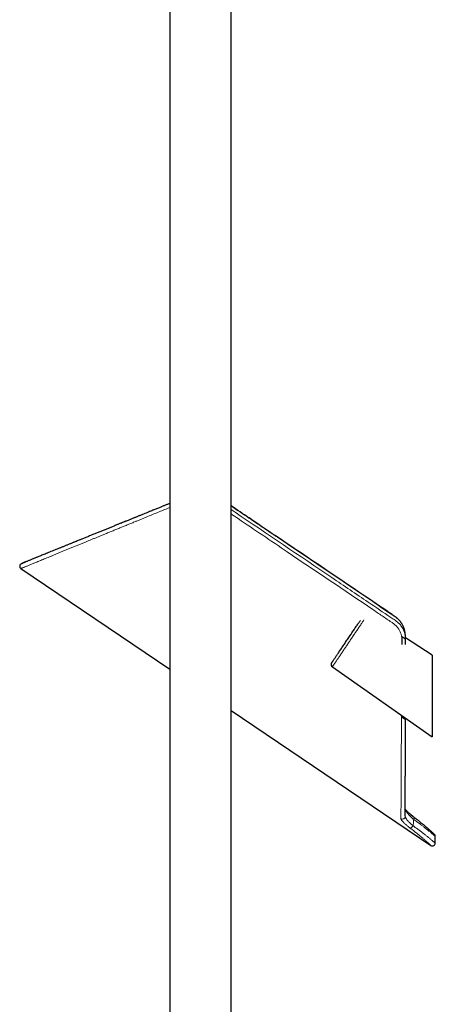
# Model space of a CAD drawing. Header units: millimetres. Extents: x 8 to 2418, y 12 to 2371.
# Tile 11 of 38: x 481 to 630, y 1314 to 1667. Entities that reach past the tile are written whole.
import ezdxf

# ---------------------------------------------------------------- set-up
doc = ezdxf.new("R2010")
doc.units = ezdxf.units.MM

msp = doc.modelspace()

# ---------------------------------------------------------------- linework, layer by layer
at = {"color": 7, "linetype": 'Continuous', "lineweight": 30}
for p, q in [((535.27, 2206.36), (535.27, 1291.36)), ((557.17, 1291.36), (557.17, 2206.36)), ((481.86, 1470.35), (535.27, 1434.32)), ((481.86, 1470.35), (481.86, 1470.35)), ((629.22, 1439.36), (619.64, 1445.58)), ((629.22, 1439.36), (629.22, 1410.15)), ((593.46, 1435.2), (629.22, 1410.15)), ((557.17, 1419.55), (628.78, 1371.25)), ((618.21, 1417.86), (618.21, 1417.25)), ((619.6, 1416.31), (619.6, 1416.89)), ((619.62, 1416.3), (619.62, 1416.88)), ((619.62, 1416.3), (619.62, 1416.3)), ((619.57, 1381.91), (619.57, 1381.92)), ((630.34, 1372.08), (630.34, 1374.49))]:
    msp.add_line(p, q, dxfattribs=at)
at = {"color": 252, "linetype": 'Continuous', "lineweight": 0}
for p, q in [((619.15, 1448.9), (619.15, 1448.87)), ((619.57, 1381.69), (619.57, 1381.91))]:
    msp.add_line(p, q, dxfattribs=at)
at = {"color": 7, "linetype": 'Continuous', "lineweight": 30, "flags": 128}
msp.add_lwpolyline([(593.2, 1436.57), (593.2, 1436.57), (593.21, 1436.59), (593.23, 1436.61), (593.26, 1436.65), (593.29, 1436.71), (593.34, 1436.77), (593.39, 1436.85), (593.45, 1436.94), (593.52, 1437.05), (593.6, 1437.16), (593.69, 1437.29), (593.78, 1437.43), (593.89, 1437.59), (594, 1437.75), (594.12, 1437.93), (594.24, 1438.11), (594.38, 1438.31), (594.52, 1438.52), (594.67, 1438.74), (594.82, 1438.97), (594.98, 1439.21), (595.15, 1439.46), (595.32, 1439.71), (595.5, 1439.98), (595.69, 1440.25), (595.88, 1440.53), (596.07, 1440.82), (596.27, 1441.12), (596.47, 1441.42), (596.68, 1441.73), (596.89, 1442.04), (597.1, 1442.36), (597.32, 1442.68), (597.54, 1443), (597.76, 1443.33), (597.99, 1443.66), (598.21, 1444), (598.44, 1444.34), (598.67, 1444.67), (598.9, 1445.01), (599.13, 1445.35), (599.35, 1445.69), (599.58, 1446.03), (599.81, 1446.37), (600.04, 1446.7), (600.26, 1447.04), (600.48, 1447.37), (600.71, 1447.69), (600.92, 1448.02), (601.14, 1448.34), (601.35, 1448.65), (601.56, 1448.96), (601.77, 1449.27), (601.97, 1449.57), (602.16, 1449.86), (602.36, 1450.14), (602.54, 1450.42), (602.73, 1450.69), (602.9, 1450.95), (603.07, 1451.2), (603.24, 1451.45), (603.39, 1451.68), (603.48, 1451.8)], dxfattribs=at)
at = {"color": 252, "linetype": 'Continuous', "lineweight": 0, "flags": 128}
msp.add_lwpolyline([(622.71, 1381.37), (622.74, 1381.34), (622.77, 1381.29), (622.78, 1381.23), (622.79, 1381.16), (622.78, 1381.08), (622.76, 1380.99), (622.73, 1380.89), (622.7, 1380.79), (622.65, 1380.69), (622.59, 1380.58)], dxfattribs=at)
at = {"color": 7, "linetype": 'Continuous', "lineweight": 30}
for centre, start, end in [((482.42, 1471.18), 112.0852, 236.1597), ((594.03, 1436.01), 146, 235), ((629.34, 1374.49), 0.2373, 47.3049), ((629.34, 1372.08), 235.926, 0.0742)]:
    msp.add_arc(centre, 1, start, end, dxfattribs=at)
at = {"color": 252, "linetype": 'Continuous', "lineweight": 0}
for centre, radius, start, end in [((618.57, 1381.73), 1, 236.7503, 357.3487), ((621.07, 1378.86), 1.4, 280.7145, 336.8138)]:
    msp.add_arc(centre, radius, start, end, dxfattribs=at)
for points, knots in [([(535.27, 1492.24), (535.14, 1492.18), (534.32, 1491.85), (532.84, 1491.24), (530.82, 1490.41), (528.79, 1489.58), (527.06, 1488.88), (525.63, 1488.29), (524.5, 1487.83), (523.37, 1487.36), (522.17, 1486.87), (520.9, 1486.35), (519.57, 1485.81), (518.25, 1485.27), (516.91, 1484.72), (515.57, 1484.17), (514.21, 1483.62), (512.88, 1483.07), (511.62, 1482.55), (510.43, 1482.07), (509.32, 1481.61), (508.23, 1481.16), (507.19, 1480.74), (506.22, 1480.34), (505.19, 1479.92), (504.07, 1479.46), (502.86, 1478.96), (501.64, 1478.46), (500.44, 1477.97), (499.24, 1477.48), (498.05, 1476.99), (496.88, 1476.51), (495.74, 1476.04), (494.63, 1475.59), (493.57, 1475.15), (492.55, 1474.74), (491.58, 1474.34), (490.67, 1473.97), (489.82, 1473.61), (489.01, 1473.28), (488.25, 1472.97), (487.53, 1472.67), (486.84, 1472.39), (486.2, 1472.13), (485.6, 1471.88), (485.04, 1471.65), (484.52, 1471.44), (484.05, 1471.25), (483.62, 1471.07), (483.24, 1470.91), (482.89, 1470.77), (482.6, 1470.65), (482.35, 1470.55), (482.15, 1470.47), (482, 1470.4), (481.9, 1470.36), (481.86, 1470.35), (481.86, 1470.35), (481.86, 1470.35)], [0, 0, 0, 0, 0.00434, 0.0268, 0.049269, 0.072438, 0.095616, 0.108917, 0.122218, 0.135526, 0.148834, 0.165059, 0.181284, 0.197523, 0.213762, 0.231112, 0.248463, 0.265832, 0.283201, 0.298281, 0.313361, 0.328454, 0.343548, 0.356797, 0.370048, 0.387947, 0.406279, 0.424618, 0.443851, 0.463091, 0.483048, 0.503015, 0.523309, 0.543612, 0.563873, 0.584143, 0.603947, 0.62376, 0.642848, 0.661945, 0.680672, 0.699741, 0.71882, 0.737903, 0.756996, 0.776101, 0.795217, 0.814398, 0.833589, 0.852967, 0.872356, 0.892079, 0.911813, 0.93194, 0.952079, 0.972493, 0.99292, 1, 1, 1, 1]), ([(482.43, 1472.26), (482.45, 1472.27), (482.53, 1472.3), (482.68, 1472.36), (482.9, 1472.45), (483.16, 1472.55), (483.45, 1472.68), (483.79, 1472.81), (484.15, 1472.96), (484.55, 1473.12), (484.99, 1473.3), (485.49, 1473.5), (486.04, 1473.72), (486.63, 1473.96), (487.25, 1474.22), (487.88, 1474.47), (488.5, 1474.72), (489.11, 1474.97), (489.75, 1475.23), (490.4, 1475.49), (491.08, 1475.77), (491.84, 1476.08), (492.69, 1476.42), (493.64, 1476.81), (494.63, 1477.21), (495.66, 1477.62), (496.72, 1478.06), (497.84, 1478.51), (499, 1478.98), (500.19, 1479.46), (501.41, 1479.96), (502.6, 1480.44), (503.75, 1480.9), (504.85, 1481.35), (505.97, 1481.8), (507.1, 1482.26), (508.25, 1482.72), (509.51, 1483.24), (510.9, 1483.8), (512.42, 1484.41), (513.97, 1485.04), (515.55, 1485.68), (517.13, 1486.32), (518.71, 1486.96), (520.29, 1487.6), (521.89, 1488.24), (523.52, 1488.9), (525.17, 1489.57), (526.85, 1490.25), (528.54, 1490.93), (530.43, 1491.7), (532.52, 1492.54), (534.2, 1493.22), (535.12, 1493.59), (535.27, 1493.65)], [0, 0, 0, 0, 0.007525, 0.024344, 0.041161, 0.059034, 0.076908, 0.094781, 0.112718, 0.130657, 0.148594, 0.168251, 0.187916, 0.207582, 0.227247, 0.246904, 0.263405, 0.279906, 0.296407, 0.312672, 0.328938, 0.345204, 0.365749, 0.386301, 0.406855, 0.427407, 0.447953, 0.469117, 0.490287, 0.511459, 0.53263, 0.553794, 0.571545, 0.589298, 0.60705, 0.624572, 0.642095, 0.659618, 0.681625, 0.703637, 0.725652, 0.747666, 0.769673, 0.790792, 0.811914, 0.833037, 0.854156, 0.875375, 0.896597, 0.91782, 0.939039, 0.966897, 0.994759, 1, 1, 1, 1]), ([(619.15, 1448.87), (619.11, 1449.01), (619.01, 1449.33), (618.78, 1449.83), (618.49, 1450.37), (618.16, 1450.89), (617.78, 1451.39), (617.37, 1451.86), (616.91, 1452.31), (616.43, 1452.72), (615.91, 1453.1), (615.38, 1453.47), (614.85, 1453.83), (613.78, 1454.54), (611.46, 1456.11), (597.98, 1465.19), (580.99, 1476.67), (564.08, 1488.07), (558.5, 1491.83), (557.17, 1492.73)], [0, 0, 0, 0, 0.005914, 0.01431, 0.022706, 0.031073, 0.039429, 0.047814, 0.056197, 0.064552, 0.072963, 0.081383, 0.089813, 0.098238, 0.131978, 0.199459, 0.736097, 0.937006, 1, 1, 1, 1]), ([(557.17, 1491.46), (557.66, 1491.13), (569.7, 1483.01), (586.07, 1471.97), (604.65, 1459.43), (611.95, 1454.52), (615.16, 1452.35), (615.85, 1451.89), (616.45, 1451.46), (616.93, 1451.07), (617.39, 1450.63), (617.82, 1450.16), (618.21, 1449.66), (618.56, 1449.13), (618.86, 1448.58), (619.12, 1448.01), (619.32, 1447.43), (619.48, 1446.85), (619.56, 1446.33), (619.6, 1445.88), (619.61, 1445.5), (619.61, 1445.25), (619.61, 1445.13)], [0, 0, 0, 0, 0.022209, 0.549699, 0.747617, 0.870808, 0.882576, 0.894342, 0.902277, 0.910221, 0.918152, 0.926385, 0.934647, 0.942909, 0.951141, 0.959385, 0.96766, 0.975934, 0.984176, 0.989447, 0.994724, 1, 1, 1, 1]), ([(618.27, 1446.03), (618.24, 1446.17), (618.19, 1446.44), (618.07, 1446.9), (617.9, 1447.39), (617.68, 1447.9), (617.41, 1448.38), (617.15, 1448.79), (616.9, 1449.14), (616.66, 1449.43), (616.41, 1449.71), (616.14, 1449.98), (615.85, 1450.24), (615.51, 1450.53), (615.09, 1450.83), (614.22, 1451.43), (612.94, 1452.29), (610.7, 1453.8), (598.83, 1461.82), (581.63, 1473.41), (564.72, 1484.81), (558.01, 1489.34), (557.17, 1489.91)], [0, 0, 0, 0, 0.005916, 0.011862, 0.019694, 0.027589, 0.034838, 0.042134, 0.047115, 0.052096, 0.057137, 0.062179, 0.067267, 0.072371, 0.079968, 0.087577, 0.114242, 0.140908, 0.194239, 0.680095, 0.960255, 1, 1, 1, 1]), ([(604.77, 1451.97), (604.75, 1451.94), (604.65, 1451.78), (604.43, 1451.46), (604.12, 1451), (603.8, 1450.52), (603.45, 1450.01), (603.1, 1449.48), (602.73, 1448.93), (602.34, 1448.36), (601.95, 1447.78), (601.55, 1447.18), (601.14, 1446.58), (600.72, 1445.96), (600.3, 1445.34), (599.88, 1444.72), (599.46, 1444.09), (599.04, 1443.47), (598.63, 1442.86), (598.22, 1442.25), (597.82, 1441.65), (597.42, 1441.07), (597.04, 1440.5), (596.67, 1439.95), (596.31, 1439.42), (595.97, 1438.92), (595.64, 1438.43), (595.34, 1437.98), (595.05, 1437.55), (594.78, 1437.16), (594.54, 1436.79), (594.32, 1436.46), (594.12, 1436.17), (593.94, 1435.91), (593.8, 1435.69), (593.67, 1435.51), (593.58, 1435.37), (593.51, 1435.27), (593.47, 1435.21), (593.46, 1435.2), (593.46, 1435.19)], [0, 0, 0, 0, 0.006103, 0.032965, 0.059827, 0.086689, 0.113551, 0.140413, 0.167275, 0.194137, 0.221, 0.247862, 0.274724, 0.301586, 0.328448, 0.35531, 0.382172, 0.409034, 0.435896, 0.462758, 0.48962, 0.516482, 0.543345, 0.570207, 0.597069, 0.623931, 0.650793, 0.677655, 0.704517, 0.731379, 0.758241, 0.785103, 0.811965, 0.838827, 0.86569, 0.892552, 0.919414, 0.946276, 0.973138, 1, 1, 1, 1]), ([(619.64, 1445.11), (619.64, 1445.11), (619.64, 1445.1), (619.63, 1445.12), (619.61, 1445.13)], [0, 0, 0, 0, 0.1232767, 1, 1, 1, 1]), ([(618.02, 1380.9), (618.03, 1381.07), (618.03, 1381.41), (618.03, 1381.99), (618.03, 1382.62), (618.04, 1383.3), (618.04, 1384.03), (618.05, 1384.81), (618.05, 1385.64), (618.06, 1386.51), (618.06, 1387.43), (618.07, 1388.38), (618.07, 1389.38), (618.08, 1390.42), (618.08, 1391.5), (618.09, 1392.63), (618.09, 1393.81), (618.1, 1395.02), (618.11, 1396.28), (618.11, 1397.62), (618.12, 1399.05), (618.13, 1400.59), (618.14, 1402.16), (618.15, 1403.78), (618.15, 1405.34), (618.16, 1406.83), (618.17, 1408.24), (618.17, 1409.67), (618.18, 1411.3), (618.19, 1413.13), (618.2, 1415.16), (618.21, 1416.56), (618.21, 1417.25)], [0, 0, 0, 0, 0.032322, 0.064652, 0.096982, 0.129304, 0.161907, 0.194519, 0.22713, 0.259734, 0.291773, 0.323825, 0.35588, 0.387932, 0.419972, 0.452387, 0.484812, 0.517242, 0.549668, 0.582083, 0.618244, 0.654417, 0.690596, 0.726771, 0.762932, 0.792493, 0.822059, 0.851626, 0.881187, 0.92079, 0.960397, 1, 1, 1, 1]), ([(618.21, 1417.25), (618.26, 1417.22), (618.35, 1417.15), (618.49, 1417.06), (618.63, 1416.97), (618.77, 1416.88), (618.91, 1416.78), (619.05, 1416.68), (619.2, 1416.58), (619.35, 1416.48), (619.47, 1416.4), (619.54, 1416.35), (619.59, 1416.32), (619.6, 1416.31), (619.6, 1416.31)], [0, 0, 0, 0, 0.062794, 0.125377, 0.18824, 0.251201, 0.334579, 0.417683, 0.500887, 0.62581, 0.750417, 0.833341, 0.916374, 1, 1, 1, 1]), ([(619.6, 1416.31), (619.6, 1415.85), (619.6, 1414.92), (619.6, 1413.56), (619.6, 1412.22), (619.6, 1410.78), (619.6, 1409.25), (619.6, 1407.86), (619.6, 1406.71), (619.6, 1405.53), (619.6, 1404.12), (619.6, 1402.52), (619.59, 1400.95), (619.59, 1399.43), (619.59, 1397.95), (619.59, 1396.53), (619.59, 1395.15), (619.59, 1393.81), (619.59, 1392.53), (619.59, 1391.31), (619.58, 1390.22), (619.58, 1389.26), (619.58, 1388.51), (619.58, 1387.85), (619.58, 1387.3), (619.58, 1386.76), (619.58, 1386.24), (619.58, 1385.74), (619.58, 1385.25), (619.58, 1384.7), (619.58, 1384.14), (619.58, 1383.58), (619.57, 1383.08), (619.57, 1382.61), (619.57, 1382.14), (619.57, 1381.85), (619.57, 1381.69)], [0, 0, 0, 0, 0.02761, 0.055221, 0.082867, 0.110513, 0.145144, 0.179775, 0.20058, 0.221385, 0.258772, 0.296176, 0.333635, 0.371114, 0.408501, 0.445907, 0.483374, 0.520862, 0.558249, 0.595657, 0.633132, 0.662093, 0.691055, 0.71149, 0.731925, 0.752391, 0.772857, 0.793355, 0.813853, 0.834361, 0.865353, 0.891208, 0.917063, 0.94297, 0.968877, 1, 1, 1, 1]), ([(619.62, 1416.3), (619.62, 1416.3), (619.62, 1416.3), (619.61, 1416.3), (619.6, 1416.31)], [0, 0, 0, 0, 0.0219, 1, 1, 1, 1]), ([(619.57, 1381.69), (619.58, 1381.63), (619.58, 1381.53), (619.65, 1381.33), (619.75, 1381.11), (619.89, 1380.88), (620.06, 1380.62), (620.27, 1380.36), (620.5, 1380.08), (620.79, 1379.77), (621.11, 1379.44), (621.49, 1379.07), (621.9, 1378.7), (622.2, 1378.44), (622.35, 1378.31)], [0, 0, 0, 0, 0.077751, 0.156145, 0.236395, 0.317218, 0.395411, 0.473606, 0.552737, 0.632822, 0.722784, 0.81344, 0.906326, 1, 1, 1, 1]), ([(622.59, 1380.58), (622.5, 1380.66), (622.33, 1380.81), (622.08, 1381.03), (621.84, 1381.26), (621.61, 1381.49), (621.38, 1381.71), (621.16, 1381.93), (620.95, 1382.16), (620.69, 1382.44), (620.39, 1382.79), (620.07, 1383.19), (619.84, 1383.51), (619.68, 1383.76), (619.61, 1383.87), (619.58, 1383.93)], [0, 0, 0, 0, 0.061877, 0.123756, 0.186104, 0.248453, 0.312192, 0.375932, 0.44011, 0.504288, 0.627875, 0.752166, 0.878652, 0.942293, 1, 1, 1, 1]), ([(621.33, 1377.49), (621.17, 1377.61), (620.86, 1377.85), (620.41, 1378.21), (619.99, 1378.56), (619.6, 1378.9), (619.25, 1379.21), (618.94, 1379.52), (618.67, 1379.81), (618.44, 1380.07), (618.26, 1380.32), (618.14, 1380.51), (618.07, 1380.67), (618.03, 1380.79), (618.03, 1380.86), (618.02, 1380.9)], [0, 0, 0, 0, 0.082062, 0.164124, 0.248588, 0.333052, 0.415103, 0.497154, 0.581578, 0.665999, 0.748124, 0.830244, 0.886814, 0.943438, 1, 1, 1, 1]), ([(622.59, 1380.58), (622.58, 1380.39), (622.55, 1380.01), (622.5, 1379.44), (622.44, 1378.87), (622.38, 1378.5), (622.35, 1378.31)], [0, 0, 0, 0, 0.249535, 0.499253, 0.749531, 1, 1, 1, 1]), ([(622.35, 1378.31), (622.53, 1378.18), (622.89, 1377.93), (623.41, 1377.56), (623.92, 1377.2), (624.41, 1376.83), (624.9, 1376.48), (625.36, 1376.13), (625.81, 1375.78), (626.26, 1375.44), (626.69, 1375.1), (627.12, 1374.77), (627.52, 1374.45), (627.91, 1374.13), (628.31, 1373.8), (628.68, 1373.49), (629.03, 1373.2), (629.34, 1372.94), (629.61, 1372.71), (629.82, 1372.53), (630, 1372.37), (630.14, 1372.25), (630.25, 1372.15), (630.32, 1372.09), (630.35, 1372.07), (630.34, 1372.08), (630.34, 1372.08)], [0, 0, 0, 0, 0.036275, 0.072741, 0.109279, 0.146182, 0.183158, 0.220502, 0.257921, 0.295533, 0.336072, 0.376703, 0.417447, 0.458281, 0.506035, 0.555203, 0.604527, 0.654258, 0.704152, 0.753166, 0.79633, 0.844286, 0.892387, 0.944336, 0.996471, 1, 1, 1, 1]), ([(630.34, 1374.49), (630.34, 1374.49), (630.34, 1374.49), (630.3, 1374.53), (630.21, 1374.6), (630.09, 1374.71), (629.96, 1374.82), (629.84, 1374.93), (629.69, 1375.05), (629.54, 1375.19), (629.38, 1375.32), (629.21, 1375.47), (629.03, 1375.62), (628.78, 1375.82), (628.46, 1376.09), (628.05, 1376.44), (627.62, 1376.78), (627.19, 1377.13), (626.78, 1377.46), (626.36, 1377.79), (625.94, 1378.12), (625.54, 1378.42), (625.16, 1378.71), (624.82, 1378.96), (624.47, 1379.22), (624.12, 1379.48), (623.75, 1379.75), (623.37, 1380.02), (622.98, 1380.3), (622.72, 1380.49), (622.59, 1380.58)], [0, 0, 0, 0, 0.025553, 0.078302, 0.131242, 0.183315, 0.216158, 0.249, 0.282026, 0.315051, 0.34368, 0.372308, 0.401057, 0.429806, 0.481749, 0.532445, 0.58331, 0.625305, 0.667395, 0.705189, 0.743056, 0.781108, 0.808285, 0.835462, 0.862751, 0.890039, 0.91747, 0.944901, 0.972451, 1, 1, 1, 1]), ([(628.78, 1371.25), (628.78, 1371.25), (628.78, 1371.25), (628.74, 1371.29), (628.68, 1371.34), (628.6, 1371.41), (628.5, 1371.5), (628.38, 1371.61), (628.24, 1371.74), (628.07, 1371.89), (627.86, 1372.08), (627.59, 1372.32), (627.26, 1372.62), (626.88, 1372.95), (626.51, 1373.27), (626.18, 1373.56), (625.88, 1373.82), (625.57, 1374.08), (625.17, 1374.41), (624.78, 1374.74), (624.39, 1375.07), (624.01, 1375.37), (623.56, 1375.74), (623.03, 1376.16), (622.48, 1376.59), (621.92, 1377.04), (621.53, 1377.34), (621.33, 1377.49)], [0, 0, 0, 0, 0.043887, 0.079983, 0.116255, 0.15259, 0.189301, 0.226077, 0.263236, 0.300463, 0.337876, 0.38943, 0.441167, 0.493184, 0.545392, 0.578146, 0.610899, 0.643847, 0.676794, 0.730032, 0.756761, 0.78349, 0.828353, 0.871063, 0.913886, 0.956883, 1, 1, 1, 1])]:
    msp.add_open_spline(points, degree=3, knots=knots, dxfattribs=at)
at = {"color": 7, "linetype": 'Continuous', "lineweight": 30}
for points, knots in [([(535.27, 1493.68), (535.24, 1493.67), (535.03, 1493.58), (534.65, 1493.43), (534.16, 1493.23), (533.73, 1493.06), (533.35, 1492.9), (532.95, 1492.74), (532.49, 1492.55), (531.98, 1492.35), (531.41, 1492.12), (530.8, 1491.87), (530.15, 1491.61), (529.46, 1491.33), (528.74, 1491.03), (527.97, 1490.72), (527.15, 1490.39), (526.28, 1490.04), (525.36, 1489.67), (524.4, 1489.28), (523.41, 1488.87), (522.37, 1488.46), (521.31, 1488.03), (520.22, 1487.58), (519.09, 1487.13), (517.94, 1486.66), (516.76, 1486.18), (515.55, 1485.69), (514.34, 1485.2), (513.14, 1484.72), (511.95, 1484.23), (510.74, 1483.74), (509.52, 1483.25), (508.28, 1482.75), (507.04, 1482.25), (505.8, 1481.74), (504.55, 1481.23), (503.3, 1480.73), (502.15, 1480.26), (501.08, 1479.83), (500.11, 1479.44), (499.15, 1479.05), (498.2, 1478.66), (497.24, 1478.27), (496.29, 1477.88), (495.34, 1477.5), (494.4, 1477.12), (493.49, 1476.75), (492.59, 1476.39), (491.72, 1476.03), (490.89, 1475.7), (490.12, 1475.38), (489.38, 1475.08), (488.68, 1474.8), (488, 1474.52), (487.35, 1474.26), (486.73, 1474.01), (486.16, 1473.78), (485.63, 1473.56), (485.14, 1473.36), (484.67, 1473.17), (484.25, 1473), (483.86, 1472.84), (483.5, 1472.7), (483.2, 1472.58), (482.95, 1472.47), (482.74, 1472.39), (482.56, 1472.32), (482.43, 1472.26), (482.33, 1472.22), (482.27, 1472.19), (482.26, 1472.19), (482.25, 1472.19)], [0, 0, 0, 0, 0.000899, 0.007049, 0.012862, 0.017193, 0.021374, 0.02584, 0.030683, 0.036643, 0.043089, 0.050021, 0.057436, 0.065335, 0.073717, 0.082581, 0.091925, 0.102228, 0.113057, 0.124408, 0.136281, 0.148673, 0.161582, 0.174962, 0.188851, 0.203246, 0.218144, 0.233541, 0.249434, 0.264869, 0.280739, 0.297039, 0.313767, 0.330917, 0.348487, 0.366472, 0.384868, 0.40367, 0.422873, 0.438241, 0.453852, 0.469703, 0.485793, 0.502118, 0.519228, 0.536586, 0.554188, 0.572034, 0.590121, 0.608446, 0.627008, 0.64423, 0.661648, 0.67926, 0.697066, 0.715064, 0.733254, 0.750795, 0.768508, 0.786394, 0.804453, 0.822685, 0.841091, 0.859671, 0.878426, 0.895417, 0.912549, 0.929824, 0.947242, 0.964804, 0.982511, 1, 1, 1, 1]), ([(619.01, 1449.28), (618.98, 1449.36), (618.91, 1449.55), (618.79, 1449.82), (618.64, 1450.11), (618.49, 1450.39), (618.32, 1450.67), (618.14, 1450.94), (617.95, 1451.21), (617.74, 1451.47), (617.52, 1451.73), (617.3, 1451.98), (617.06, 1452.22), (616.81, 1452.45), (616.56, 1452.67), (616.29, 1452.89), (616.01, 1453.1), (615.7, 1453.33), (615.33, 1453.58), (614.82, 1453.91), (614.14, 1454.37), (602.6, 1462.15), (585.73, 1473.53), (567.02, 1486.15), (559.31, 1491.35), (557.17, 1492.8)], [0, 0, 0, 0, 0.003556, 0.007923, 0.01229, 0.016646, 0.020978, 0.025359, 0.029777, 0.034223, 0.03869, 0.043169, 0.047648, 0.052117, 0.056571, 0.060931, 0.065526, 0.070546, 0.076221, 0.083124, 0.094431, 0.108692, 0.632747, 0.898108, 1, 1, 1, 1]), ([(482.03, 1472.1), (482.03, 1472.1), (482.03, 1472.1), (482.06, 1472.11), (482.12, 1472.13), (482.21, 1472.17), (482.32, 1472.21), (482.4, 1472.25), (482.43, 1472.26)], [0, 0, 0, 0, 0.0963486, 0.2942019, 0.4933873, 0.6925913, 0.8917768, 1, 1, 1, 1]), ([(619.16, 1448.87), (619.15, 1448.89), (619.12, 1449.01), (619.07, 1449.14), (619.03, 1449.25), (619.02, 1449.27)], [0, 0, 0, 0, 0.146249, 0.90661, 1, 1, 1, 1]), ([(619.64, 1445.11), (619.64, 1445.17), (619.64, 1445.31), (619.64, 1445.51), (619.64, 1445.71), (619.64, 1445.9), (619.64, 1446.07), (619.63, 1446.22), (619.63, 1446.34), (619.62, 1446.46), (619.61, 1446.58), (619.6, 1446.7), (619.59, 1446.86), (619.57, 1447.03), (619.54, 1447.23), (619.51, 1447.45), (619.46, 1447.71), (619.4, 1447.98), (619.34, 1448.23), (619.28, 1448.48), (619.22, 1448.7), (619.17, 1448.83), (619.16, 1448.87)], [0, 0, 0, 0, 0.048715, 0.113181, 0.170443, 0.214226, 0.265807, 0.303548, 0.332494, 0.363842, 0.391103, 0.423049, 0.463535, 0.512217, 0.558494, 0.618942, 0.683404, 0.763507, 0.829752, 0.891988, 0.968544, 1, 1, 1, 1]), ([(618.27, 1446.03), (618.28, 1445.9), (618.32, 1445.61), (618.33, 1445.2), (618.34, 1444.78), (618.33, 1444.36), (618.33, 1443.9), (618.33, 1443.49), (618.33, 1443.22), (618.33, 1443.13)], [0, 0, 0, 0, 0.13905, 0.290215, 0.427221, 0.573029, 0.721344, 0.903788, 1, 1, 1, 1]), ([(619.61, 1445.13), (619.61, 1445.13), (619.6, 1445.14), (619.56, 1445.16), (619.52, 1445.19), (619.45, 1445.24), (619.33, 1445.32), (619.16, 1445.43), (618.96, 1445.57), (618.74, 1445.71), (618.51, 1445.87), (618.35, 1445.98), (618.27, 1446.03)], [0, 0, 0, 0, 0.062773, 0.125065, 0.187245, 0.24954, 0.374651, 0.500236, 0.625298, 0.749934, 0.87465, 1, 1, 1, 1]), ([(619.61, 1443.16), (619.61, 1443.17), (619.61, 1443.82), (619.61, 1444.48), (619.61, 1445.13)], [0, 0, 0, 0, 0.016964, 1, 1, 1, 1]), ([(619.64, 1443.58), (619.64, 1443.59), (619.64, 1444.1), (619.64, 1444.61), (619.64, 1445.11)], [0, 0, 0, 0, 0.016963, 1, 1, 1, 1]), ([(619.58, 1381.92), (619.58, 1382.05), (619.58, 1382.33), (619.58, 1382.82), (619.58, 1383.39), (619.58, 1384.01), (619.58, 1384.67), (619.58, 1385.37), (619.58, 1386.1), (619.58, 1386.87), (619.59, 1387.74), (619.59, 1388.71), (619.59, 1389.79), (619.59, 1390.93), (619.59, 1392.12), (619.59, 1393.37), (619.59, 1394.64), (619.6, 1395.95), (619.6, 1397.28), (619.6, 1398.65), (619.6, 1400.07), (619.6, 1401.53), (619.61, 1403.04), (619.61, 1404.58), (619.61, 1406.19), (619.61, 1407.87), (619.61, 1409.61), (619.61, 1411.39), (619.62, 1413.21), (619.62, 1414.84), (619.62, 1415.89), (619.62, 1416.3)], [0, 0, 0, 0, 0.024361, 0.055783, 0.08724, 0.118732, 0.150263, 0.181268, 0.212312, 0.243397, 0.274523, 0.311634, 0.348808, 0.386043, 0.42334, 0.460697, 0.498113, 0.533883, 0.569704, 0.605575, 0.641495, 0.677461, 0.713471, 0.749524, 0.785614, 0.823458, 0.861336, 0.899242, 0.937172, 0.975119, 1, 1, 1, 1]), ([(622.71, 1381.37), (622.67, 1381.4), (622.54, 1381.5), (622.33, 1381.66), (622.09, 1381.85), (621.86, 1382.04), (621.63, 1382.23), (621.41, 1382.42), (621.19, 1382.6), (620.99, 1382.78), (620.79, 1382.95), (620.6, 1383.12), (620.43, 1383.29), (620.26, 1383.45), (620.1, 1383.61), (619.96, 1383.76), (619.83, 1383.9), (619.71, 1384.03), (619.63, 1384.12), (619.59, 1384.17), (619.58, 1384.18)], [0, 0, 0, 0, 0.029438, 0.088911, 0.148671, 0.208692, 0.268938, 0.329366, 0.389922, 0.450545, 0.511148, 0.571643, 0.63194, 0.691941, 0.752797, 0.812438, 0.871049, 0.928541, 0.984825, 1, 1, 1, 1]), ([(622.71, 1381.37), (622.68, 1381.39), (622.57, 1381.47), (622.39, 1381.62), (622.14, 1381.81), (621.91, 1382), (621.77, 1382.12), (621.7, 1382.17)], [0, 0, 0, 0, 0.068696, 0.305932, 0.543885, 0.783229, 1, 1, 1, 1]), ([(622.77, 1381.33), (622.76, 1381.33), (622.75, 1381.34), (622.73, 1381.36), (622.71, 1381.37)], [0, 0, 0, 0, 0.042007, 1, 1, 1, 1]), ([(630.02, 1375.22), (630.02, 1375.22), (630.02, 1375.22), (630.01, 1375.23), (629.99, 1375.25), (629.96, 1375.28), (629.92, 1375.32), (629.86, 1375.37), (629.8, 1375.43), (629.73, 1375.49), (629.64, 1375.57), (629.55, 1375.65), (629.44, 1375.75), (629.33, 1375.85), (629.21, 1375.96), (629.07, 1376.09), (628.93, 1376.22), (628.77, 1376.35), (628.6, 1376.5), (628.43, 1376.66), (628.24, 1376.82), (628.05, 1376.99), (627.85, 1377.17), (627.64, 1377.35), (627.41, 1377.54), (627.18, 1377.74), (626.94, 1377.95), (626.69, 1378.16), (626.44, 1378.38), (626.17, 1378.6), (625.9, 1378.83), (625.62, 1379.06), (625.33, 1379.3), (625.03, 1379.54), (624.73, 1379.78), (624.42, 1380.03), (624.1, 1380.28), (623.78, 1380.54), (623.45, 1380.8), (623.11, 1381.06), (622.86, 1381.25), (622.73, 1381.36), (622.71, 1381.37)], [0, 0, 0, 0, 0.013525, 0.03706, 0.062973, 0.089009, 0.115126, 0.141269, 0.167367, 0.19336, 0.219196, 0.244942, 0.270765, 0.296593, 0.322436, 0.348309, 0.374235, 0.400242, 0.426358, 0.452456, 0.478389, 0.504261, 0.530103, 0.555945, 0.581813, 0.607735, 0.633744, 0.659876, 0.685609, 0.711519, 0.737502, 0.76351, 0.789478, 0.815353, 0.841087, 0.866668, 0.892269, 0.918042, 0.94389, 0.969766, 0.995617, 1, 1, 1, 1])]:
    msp.add_open_spline(points, degree=3, knots=knots, dxfattribs=at)

doc.saveas('drawing.dxf')
